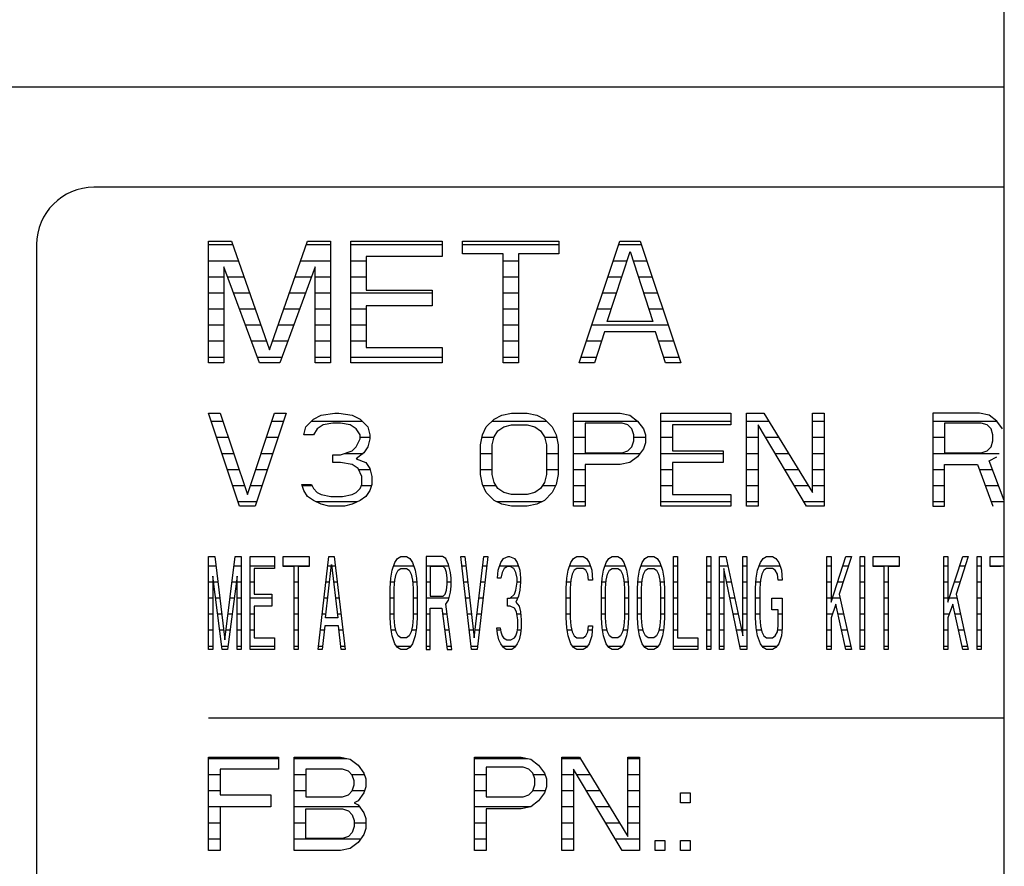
# Model space of a CAD drawing. Header units: millimetres. Extents: x 0 to 5600, y -1552 to 3960.
# Tile 34 of 199: x 2428 to 2463, y 1048 to 1077. Entities that reach past the tile are written whole.
import ezdxf

# ---------------------------------------------------------------- set-up
doc = ezdxf.new("R2010")
doc.units = ezdxf.units.MM
doc.header["$LTSCALE"] = 308
doc.layers.get('0').update_dxf_attribs({"linetype": 'CONTINUOUS'})
doc.layers.add('06___PRT_ALL_SURFS', color=7, linetype='CONTINUOUS')

msp = doc.modelspace()

# ---------------------------------------------------------------- linework, layer by layer
at = {"color": 7, "linetype": 'Continuous'}
for p, q in [((2323.832, 1074.873), (2462.582, 1074.873)), ((2462.582, 1071.373), (2430.832, 1071.373)), ((2428.832, 1069.373), (2428.832, 1025.373)), ((2434.832, 1065.248), (2434.832, 1069.498)), ((2434.832, 1069.498), (2435.628, 1069.498)), ((2435.628, 1069.498), (2436.957, 1065.7)), ((2436.957, 1065.7), (2438.285, 1069.498)), ((2438.285, 1069.498), (2439.082, 1069.498)), ((2439.082, 1069.498), (2439.082, 1065.248)), ((2439.79, 1065.248), (2439.79, 1069.498)), ((2439.79, 1069.498), (2442.977, 1069.498)), ((2442.977, 1069.498), (2442.977, 1068.955)), ((2443.686, 1069.046), (2443.686, 1069.498)), ((2443.686, 1069.498), (2447.05, 1069.498)), ((2447.05, 1069.498), (2447.05, 1069.046)), ((2447.759, 1065.248), (2449.175, 1069.498)), ((2449.175, 1069.498), (2449.884, 1069.498)), ((2449.884, 1069.498), (2451.3, 1065.248)), ((2440.321, 1068.955), (2440.321, 1067.78)), ((2442.977, 1068.955), (2440.321, 1068.955)), ((2445.102, 1069.046), (2443.686, 1069.046)), ((2445.102, 1065.248), (2445.102, 1069.046)), ((2445.634, 1069.046), (2445.634, 1065.248)), ((2447.05, 1069.046), (2445.634, 1069.046)), ((2448.733, 1066.694), (2449.529, 1069.136)), ((2449.529, 1069.136), (2450.326, 1066.694)), ((2435.363, 1068.593), (2435.363, 1065.248)), ((2436.602, 1065.248), (2435.363, 1068.593)), ((2438.55, 1068.593), (2437.311, 1065.248)), ((2438.55, 1065.248), (2438.55, 1068.593)), ((2440.321, 1067.78), (2442.623, 1067.78)), ((2442.623, 1067.78), (2442.623, 1067.237)), ((2440.321, 1067.237), (2440.321, 1065.79)), ((2442.623, 1067.237), (2440.321, 1067.237)), ((2450.326, 1066.694), (2448.733, 1066.694)), ((2448.644, 1066.333), (2448.29, 1065.248)), ((2450.415, 1066.333), (2448.644, 1066.333)), ((2450.769, 1065.248), (2450.415, 1066.333)), ((2440.321, 1065.79), (2442.977, 1065.79)), ((2442.977, 1065.79), (2442.977, 1065.248)), ((2435.363, 1065.248), (2434.832, 1065.248)), ((2437.311, 1065.248), (2436.602, 1065.248)), ((2439.082, 1065.248), (2438.55, 1065.248)), ((2442.977, 1065.248), (2439.79, 1065.248)), ((2445.634, 1065.248), (2445.102, 1065.248)), ((2448.29, 1065.248), (2447.759, 1065.248)), ((2451.3, 1065.248), (2450.769, 1065.248)), ((2435.915, 1060.248), (2434.832, 1063.498)), ((2434.832, 1063.498), (2435.238, 1063.498)), ((2435.238, 1063.498), (2436.186, 1060.663)), ((2436.186, 1060.663), (2437.134, 1063.498)), ((2437.54, 1063.498), (2436.457, 1060.248)), ((2437.134, 1063.498), (2437.54, 1063.498)), ((2438.759, 1063.429), (2439.233, 1063.498)), ((2439.233, 1063.498), (2439.368, 1063.498)), ((2439.368, 1063.498), (2439.842, 1063.429)), ((2445.055, 1063.429), (2445.394, 1063.498)), ((2445.394, 1063.498), (2445.936, 1063.498)), ((2445.936, 1063.498), (2446.274, 1063.429)), ((2447.561, 1060.248), (2447.561, 1063.498)), ((2447.561, 1063.498), (2449.186, 1063.498)), ((2449.186, 1063.498), (2449.524, 1063.429)), ((2450.608, 1060.248), (2450.608, 1063.498)), ((2450.608, 1063.498), (2453.045, 1063.498)), ((2453.045, 1063.498), (2453.045, 1063.083)), ((2453.587, 1060.248), (2453.587, 1063.498)), ((2453.587, 1063.498), (2454.196, 1063.498)), ((2454.196, 1063.498), (2455.889, 1060.732)), ((2455.889, 1060.732), (2455.889, 1063.498)), ((2455.889, 1063.498), (2456.295, 1063.498)), ((2456.295, 1063.498), (2456.295, 1060.248)), ((2460.087, 1063.498), (2460.087, 1060.248)), ((2461.712, 1063.498), (2460.087, 1063.498)), ((2462.05, 1063.429), (2461.712, 1063.498)), ((2438.217, 1063.014), (2438.488, 1063.29)), ((2438.488, 1063.29), (2438.759, 1063.429)), ((2439.165, 1063.152), (2438.826, 1063.083)), ((2439.436, 1063.152), (2439.165, 1063.152)), ((2439.774, 1063.083), (2439.436, 1063.152)), ((2439.842, 1063.429), (2440.113, 1063.29)), ((2440.113, 1063.29), (2440.384, 1063.014)), ((2444.514, 1063.014), (2444.785, 1063.29)), ((2444.785, 1063.29), (2445.055, 1063.429)), ((2446.274, 1063.429), (2446.545, 1063.29)), ((2446.545, 1063.29), (2446.816, 1063.014)), ((2447.967, 1063.152), (2447.967, 1062.115)), ((2449.253, 1063.152), (2447.967, 1063.152)), ((2449.457, 1063.083), (2449.253, 1063.152)), ((2449.524, 1063.429), (2449.795, 1063.221)), ((2449.795, 1063.221), (2449.998, 1062.944)), ((2460.493, 1063.152), (2460.493, 1062.115)), ((2461.779, 1063.152), (2460.493, 1063.152)), ((2461.983, 1063.083), (2461.779, 1063.152)), ((2462.321, 1063.221), (2462.05, 1063.429)), ((2462.524, 1062.944), (2462.321, 1063.221)), ((2438.149, 1062.737), (2438.217, 1063.014)), ((2438.623, 1062.944), (2438.488, 1062.737)), ((2438.826, 1063.083), (2438.623, 1062.944)), ((2439.977, 1062.944), (2439.774, 1063.083)), ((2440.113, 1062.737), (2439.977, 1062.944)), ((2440.384, 1063.014), (2440.451, 1062.737)), ((2444.378, 1062.737), (2444.514, 1063.014)), ((2444.785, 1062.668), (2444.92, 1062.875)), ((2444.92, 1062.875), (2445.123, 1063.014)), ((2445.123, 1063.014), (2445.394, 1063.083)), ((2445.394, 1063.083), (2445.936, 1063.083)), ((2445.936, 1063.083), (2446.207, 1063.014)), ((2446.207, 1063.014), (2446.41, 1062.875)), ((2446.41, 1062.875), (2446.545, 1062.668)), ((2446.816, 1063.014), (2446.951, 1062.737)), ((2449.592, 1062.944), (2449.457, 1063.083)), ((2449.66, 1062.737), (2449.592, 1062.944)), ((2449.998, 1062.944), (2450.066, 1062.737)), ((2451.014, 1063.083), (2451.014, 1062.184)), ((2453.045, 1063.083), (2451.014, 1063.083)), ((2453.993, 1063.083), (2453.993, 1060.248)), ((2455.686, 1060.248), (2453.993, 1063.083)), ((2462.118, 1062.944), (2461.983, 1063.083)), ((2462.186, 1062.737), (2462.118, 1062.944)), ((2438.488, 1062.737), (2438.149, 1062.737)), ((2439.977, 1062.322), (2440.113, 1062.599)), ((2440.113, 1062.599), (2440.113, 1062.737)), ((2440.451, 1062.599), (2440.384, 1062.322)), ((2440.451, 1062.737), (2440.451, 1062.599)), ((2444.311, 1062.391), (2444.378, 1062.737)), ((2444.717, 1062.391), (2444.785, 1062.668)), ((2446.545, 1062.668), (2446.613, 1062.391)), ((2446.951, 1062.737), (2447.019, 1062.391)), ((2449.592, 1062.322), (2449.66, 1062.53)), ((2449.66, 1062.53), (2449.66, 1062.737)), ((2450.066, 1062.46), (2449.998, 1062.253)), ((2450.066, 1062.737), (2450.066, 1062.46)), ((2462.118, 1062.322), (2462.186, 1062.53)), ((2462.186, 1062.53), (2462.186, 1062.737)), ((2439.436, 1062.046), (2439.842, 1062.184)), ((2439.842, 1062.184), (2439.977, 1062.322)), ((2440.248, 1062.115), (2439.977, 1061.907)), ((2440.384, 1062.322), (2440.248, 1062.115)), ((2444.311, 1061.354), (2444.311, 1062.391)), ((2444.717, 1061.354), (2444.717, 1062.391)), ((2446.613, 1062.391), (2446.613, 1061.354)), ((2447.019, 1062.391), (2447.019, 1061.354)), ((2447.967, 1062.115), (2449.253, 1062.115)), ((2449.253, 1062.115), (2449.457, 1062.184)), ((2449.457, 1062.184), (2449.592, 1062.322)), ((2449.998, 1062.253), (2449.795, 1061.976)), ((2451.014, 1062.184), (2452.774, 1062.184)), ((2452.774, 1062.184), (2452.774, 1061.769)), ((2460.493, 1062.115), (2461.779, 1062.115)), ((2461.779, 1062.115), (2461.983, 1062.184)), ((2461.983, 1062.184), (2462.118, 1062.322)), ((2439.165, 1061.769), (2439.165, 1062.046)), ((2439.165, 1062.046), (2439.436, 1062.046)), ((2439.436, 1061.769), (2439.165, 1061.769)), ((2439.842, 1061.7), (2439.436, 1061.769)), ((2439.977, 1061.907), (2440.316, 1061.769)), ((2440.316, 1061.769), (2440.451, 1061.561)), ((2449.524, 1061.769), (2449.186, 1061.7)), ((2449.795, 1061.976), (2449.524, 1061.769)), ((2451.014, 1061.769), (2451.014, 1060.663)), ((2452.774, 1061.769), (2451.014, 1061.769)), ((2462.05, 1061.838), (2462.321, 1061.976)), ((2462.582, 1060.452), (2462.05, 1061.838)), ((2440.045, 1061.561), (2439.842, 1061.7)), ((2440.18, 1061.285), (2440.045, 1061.561)), ((2440.451, 1061.561), (2440.519, 1061.285)), ((2447.967, 1061.7), (2447.967, 1060.248)), ((2449.186, 1061.7), (2447.967, 1061.7)), ((2460.493, 1060.248), (2460.493, 1061.7)), ((2460.493, 1061.7), (2461.644, 1061.7)), ((2461.644, 1061.7), (2462.186, 1060.248)), ((2440.18, 1061.008), (2440.18, 1061.285)), ((2440.519, 1061.285), (2440.519, 1061.008)), ((2444.378, 1061.008), (2444.311, 1061.354)), ((2444.785, 1061.077), (2444.717, 1061.354)), ((2444.92, 1060.87), (2444.785, 1061.077)), ((2446.545, 1061.077), (2446.41, 1060.87)), ((2446.613, 1061.354), (2446.545, 1061.077)), ((2447.019, 1061.354), (2446.951, 1061.008)), ((2438.149, 1060.801), (2438.082, 1061.008)), ((2438.082, 1061.008), (2438.42, 1061.008)), ((2438.285, 1060.593), (2438.149, 1060.801)), ((2438.42, 1061.008), (2438.488, 1060.87)), ((2438.488, 1060.87), (2438.623, 1060.732)), ((2438.623, 1060.732), (2438.759, 1060.663)), ((2439.842, 1060.663), (2439.977, 1060.732)), ((2439.977, 1060.732), (2440.113, 1060.87)), ((2440.113, 1060.87), (2440.18, 1061.008)), ((2440.451, 1060.801), (2440.316, 1060.593)), ((2440.519, 1061.008), (2440.451, 1060.801)), ((2444.514, 1060.732), (2444.378, 1061.008)), ((2444.785, 1060.455), (2444.514, 1060.732)), ((2445.123, 1060.732), (2444.92, 1060.87)), ((2445.394, 1060.663), (2445.123, 1060.732)), ((2446.207, 1060.732), (2445.936, 1060.663)), ((2446.41, 1060.87), (2446.207, 1060.732)), ((2446.816, 1060.732), (2446.545, 1060.455)), ((2446.951, 1061.008), (2446.816, 1060.732)), ((2438.488, 1060.455), (2438.285, 1060.593)), ((2438.759, 1060.317), (2438.488, 1060.455)), ((2438.759, 1060.663), (2439.097, 1060.593)), ((2439.097, 1060.593), (2439.503, 1060.593)), ((2439.503, 1060.593), (2439.842, 1060.663)), ((2440.113, 1060.455), (2439.842, 1060.317)), ((2440.316, 1060.593), (2440.113, 1060.455)), ((2445.055, 1060.317), (2444.785, 1060.455)), ((2445.936, 1060.663), (2445.394, 1060.663)), ((2446.545, 1060.455), (2446.274, 1060.317)), ((2451.014, 1060.663), (2453.045, 1060.663)), ((2453.045, 1060.663), (2453.045, 1060.248)), ((2436.457, 1060.248), (2435.915, 1060.248)), ((2439.029, 1060.248), (2438.759, 1060.317)), ((2439.571, 1060.248), (2439.029, 1060.248)), ((2439.842, 1060.317), (2439.571, 1060.248)), ((2445.394, 1060.248), (2445.055, 1060.317)), ((2445.936, 1060.248), (2445.394, 1060.248)), ((2446.274, 1060.317), (2445.936, 1060.248)), ((2447.967, 1060.248), (2447.561, 1060.248)), ((2453.045, 1060.248), (2450.608, 1060.248)), ((2453.993, 1060.248), (2453.587, 1060.248)), ((2456.295, 1060.248), (2455.686, 1060.248)), ((2460.087, 1060.248), (2460.493, 1060.248)), ((2434.832, 1055.248), (2434.832, 1058.498)), ((2434.832, 1058.498), (2435.045, 1058.498)), ((2435.045, 1058.498), (2435.4, 1055.593)), ((2435.4, 1055.593), (2435.756, 1058.498)), ((2435.756, 1058.498), (2435.969, 1058.498)), ((2435.969, 1058.498), (2435.969, 1055.248)), ((2436.277, 1055.248), (2436.277, 1058.498)), ((2436.277, 1058.498), (2437.13, 1058.498)), ((2437.13, 1058.498), (2437.13, 1058.083)), ((2437.438, 1058.152), (2437.438, 1058.498)), ((2437.438, 1058.498), (2438.339, 1058.498)), ((2438.339, 1058.498), (2438.339, 1058.152)), ((2438.647, 1055.248), (2439.026, 1058.498)), ((2439.026, 1058.498), (2439.216, 1058.498)), ((2439.216, 1058.498), (2439.595, 1055.248)), ((2441.325, 1058.29), (2441.42, 1058.429)), ((2441.42, 1058.429), (2441.538, 1058.498)), ((2441.538, 1058.498), (2441.728, 1058.498)), ((2441.728, 1058.498), (2441.846, 1058.429)), ((2441.846, 1058.429), (2441.941, 1058.29)), ((2442.415, 1058.498), (2442.415, 1055.248)), ((2442.984, 1058.498), (2442.415, 1058.498)), ((2443.102, 1058.429), (2442.984, 1058.498)), ((2443.197, 1058.221), (2443.102, 1058.429)), ((2444.003, 1055.248), (2443.623, 1058.498)), ((2443.623, 1058.498), (2443.766, 1058.498)), ((2443.766, 1058.498), (2444.097, 1055.663)), ((2444.097, 1055.663), (2444.429, 1058.498)), ((2444.571, 1058.498), (2444.192, 1055.248)), ((2444.429, 1058.498), (2444.571, 1058.498)), ((2445.022, 1058.29), (2445.116, 1058.429)), ((2445.116, 1058.429), (2445.282, 1058.498)), ((2445.282, 1058.498), (2445.33, 1058.498)), ((2445.33, 1058.498), (2445.496, 1058.429)), ((2445.496, 1058.429), (2445.59, 1058.29)), ((2447.462, 1058.29), (2447.557, 1058.429)), ((2447.557, 1058.429), (2447.676, 1058.498)), ((2447.676, 1058.498), (2447.889, 1058.498)), ((2447.889, 1058.498), (2448.008, 1058.429)), ((2448.008, 1058.429), (2448.102, 1058.29)), ((2448.695, 1058.29), (2448.79, 1058.429)), ((2448.79, 1058.429), (2448.908, 1058.498)), ((2448.908, 1058.498), (2449.098, 1058.498)), ((2449.098, 1058.498), (2449.216, 1058.429)), ((2449.216, 1058.429), (2449.311, 1058.29)), ((2449.951, 1058.29), (2450.046, 1058.429)), ((2450.046, 1058.429), (2450.164, 1058.498)), ((2450.164, 1058.498), (2450.354, 1058.498)), ((2450.354, 1058.498), (2450.472, 1058.429)), ((2450.472, 1058.429), (2450.567, 1058.29)), ((2451.041, 1055.248), (2451.041, 1058.498)), ((2451.041, 1058.498), (2451.183, 1058.498)), ((2451.183, 1058.498), (2451.183, 1055.663)), ((2452.202, 1055.248), (2452.202, 1058.498)), ((2452.202, 1058.498), (2452.344, 1058.498)), ((2452.344, 1058.498), (2452.344, 1055.248)), ((2452.652, 1055.248), (2452.652, 1058.498)), ((2452.652, 1058.498), (2452.866, 1058.498)), ((2452.866, 1058.498), (2453.458, 1055.732)), ((2453.458, 1055.732), (2453.458, 1058.498)), ((2453.458, 1058.498), (2453.6, 1058.498)), ((2453.6, 1058.498), (2453.6, 1055.248)), ((2454.074, 1058.29), (2454.169, 1058.429)), ((2454.169, 1058.429), (2454.287, 1058.498)), ((2454.287, 1058.498), (2454.501, 1058.498)), ((2454.501, 1058.498), (2454.619, 1058.429)), ((2454.619, 1058.429), (2454.714, 1058.29)), ((2456.397, 1055.248), (2456.397, 1058.498)), ((2456.397, 1058.498), (2456.539, 1058.498)), ((2456.539, 1056.907), (2457.06, 1058.498)), ((2456.539, 1058.498), (2456.539, 1056.907)), ((2457.25, 1058.498), (2456.823, 1057.184)), ((2457.06, 1058.498), (2457.25, 1058.498)), ((2457.558, 1055.248), (2457.558, 1058.498)), ((2457.558, 1058.498), (2457.7, 1058.498)), ((2457.7, 1058.498), (2457.7, 1055.248)), ((2458.008, 1058.152), (2458.008, 1058.498)), ((2458.008, 1058.498), (2458.909, 1058.498)), ((2458.909, 1058.498), (2458.909, 1058.152)), ((2460.473, 1055.248), (2460.473, 1058.498)), ((2460.473, 1058.498), (2460.615, 1058.498)), ((2460.615, 1056.907), (2461.136, 1058.498)), ((2460.615, 1058.498), (2460.615, 1056.907)), ((2461.326, 1058.498), (2460.899, 1057.184)), ((2461.136, 1058.498), (2461.326, 1058.498)), ((2461.634, 1055.248), (2461.634, 1058.498)), ((2461.634, 1058.498), (2461.776, 1058.498)), ((2461.776, 1058.498), (2461.776, 1055.248)), ((2462.084, 1058.152), (2462.084, 1058.498)), ((2462.084, 1058.498), (2462.582, 1058.498)), ((2436.419, 1058.083), (2436.419, 1057.184)), ((2437.13, 1058.083), (2436.419, 1058.083)), ((2437.817, 1058.152), (2437.438, 1058.152)), ((2437.817, 1055.248), (2437.817, 1058.152)), ((2437.96, 1058.152), (2437.96, 1055.248)), ((2438.339, 1058.152), (2437.96, 1058.152)), ((2438.908, 1056.354), (2439.121, 1058.221)), ((2439.121, 1058.221), (2439.334, 1056.354)), ((2441.183, 1057.737), (2441.23, 1058.014)), ((2441.23, 1058.014), (2441.325, 1058.29)), ((2441.372, 1057.875), (2441.443, 1058.014)), ((2441.443, 1058.014), (2441.538, 1058.083)), ((2441.538, 1058.083), (2441.728, 1058.083)), ((2441.728, 1058.083), (2441.822, 1058.014)), ((2441.822, 1058.014), (2441.893, 1057.875)), ((2441.941, 1058.29), (2442.036, 1058.014)), ((2442.036, 1058.014), (2442.083, 1057.737)), ((2442.557, 1058.152), (2442.557, 1057.115)), ((2443.007, 1058.152), (2442.557, 1058.152)), ((2443.078, 1058.083), (2443.007, 1058.152)), ((2443.126, 1057.944), (2443.078, 1058.083)), ((2443.268, 1057.944), (2443.197, 1058.221)), ((2444.903, 1057.737), (2444.927, 1058.014)), ((2444.927, 1058.014), (2445.022, 1058.29)), ((2445.14, 1058.083), (2445.069, 1057.944)), ((2445.259, 1058.152), (2445.14, 1058.083)), ((2445.353, 1058.152), (2445.259, 1058.152)), ((2445.472, 1058.083), (2445.353, 1058.152)), ((2445.543, 1057.944), (2445.472, 1058.083)), ((2445.59, 1058.29), (2445.685, 1058.014)), ((2445.685, 1058.014), (2445.709, 1057.737)), ((2447.32, 1057.737), (2447.368, 1058.014)), ((2447.368, 1058.014), (2447.462, 1058.29)), ((2447.581, 1058.014), (2447.51, 1057.875)), ((2447.676, 1058.083), (2447.581, 1058.014)), ((2447.889, 1058.083), (2447.676, 1058.083)), ((2447.984, 1058.014), (2447.889, 1058.083)), ((2448.055, 1057.875), (2447.984, 1058.014)), ((2448.102, 1058.29), (2448.197, 1058.014)), ((2448.197, 1058.014), (2448.221, 1057.668)), ((2448.553, 1057.737), (2448.6, 1058.014)), ((2448.6, 1058.014), (2448.695, 1058.29)), ((2448.742, 1057.875), (2448.813, 1058.014)), ((2448.813, 1058.014), (2448.908, 1058.083)), ((2448.908, 1058.083), (2449.098, 1058.083)), ((2449.098, 1058.083), (2449.192, 1058.014)), ((2449.192, 1058.014), (2449.264, 1057.875)), ((2449.311, 1058.29), (2449.406, 1058.014)), ((2449.406, 1058.014), (2449.453, 1057.737)), ((2449.809, 1057.737), (2449.856, 1058.014)), ((2449.856, 1058.014), (2449.951, 1058.29)), ((2449.998, 1057.875), (2450.069, 1058.014)), ((2450.069, 1058.014), (2450.164, 1058.083)), ((2450.164, 1058.083), (2450.354, 1058.083)), ((2450.354, 1058.083), (2450.448, 1058.014)), ((2450.448, 1058.014), (2450.52, 1057.875)), ((2450.567, 1058.29), (2450.662, 1058.014)), ((2450.662, 1058.014), (2450.709, 1057.737)), ((2452.795, 1058.083), (2452.795, 1055.248)), ((2453.387, 1055.248), (2452.795, 1058.083)), ((2453.932, 1057.737), (2453.979, 1058.014)), ((2453.979, 1058.014), (2454.074, 1058.29)), ((2454.193, 1058.014), (2454.122, 1057.875)), ((2454.287, 1058.083), (2454.193, 1058.014)), ((2454.501, 1058.083), (2454.287, 1058.083)), ((2454.596, 1058.014), (2454.501, 1058.083)), ((2454.667, 1057.875), (2454.596, 1058.014)), ((2454.714, 1058.29), (2454.809, 1058.014)), ((2454.809, 1058.014), (2454.833, 1057.668)), ((2458.387, 1058.152), (2458.008, 1058.152)), ((2458.387, 1055.248), (2458.387, 1058.152)), ((2458.529, 1058.152), (2458.529, 1055.248)), ((2458.909, 1058.152), (2458.529, 1058.152)), ((2462.463, 1058.152), (2462.084, 1058.152)), ((2434.974, 1057.806), (2434.974, 1055.248)), ((2435.305, 1055.248), (2434.974, 1057.806)), ((2435.827, 1057.806), (2435.495, 1055.248)), ((2435.827, 1055.248), (2435.827, 1057.806)), ((2441.159, 1057.391), (2441.183, 1057.737)), ((2441.301, 1057.391), (2441.325, 1057.668)), ((2441.325, 1057.668), (2441.372, 1057.875)), ((2441.893, 1057.875), (2441.941, 1057.668)), ((2441.941, 1057.668), (2441.965, 1057.391)), ((2442.083, 1057.737), (2442.107, 1057.391)), ((2443.149, 1057.737), (2443.126, 1057.944)), ((2443.149, 1057.53), (2443.149, 1057.737)), ((2443.292, 1057.737), (2443.268, 1057.944)), ((2443.292, 1057.46), (2443.292, 1057.737)), ((2445.022, 1057.737), (2444.903, 1057.737)), ((2445.069, 1057.944), (2445.022, 1057.737)), ((2445.59, 1057.737), (2445.543, 1057.944)), ((2445.59, 1057.599), (2445.59, 1057.737)), ((2445.709, 1057.737), (2445.709, 1057.599)), ((2447.297, 1057.391), (2447.32, 1057.737)), ((2447.462, 1057.668), (2447.439, 1057.391)), ((2447.51, 1057.875), (2447.462, 1057.668)), ((2448.079, 1057.668), (2448.055, 1057.875)), ((2448.221, 1057.668), (2448.079, 1057.668)), ((2448.529, 1057.391), (2448.553, 1057.737)), ((2448.671, 1057.391), (2448.695, 1057.668)), ((2448.695, 1057.668), (2448.742, 1057.875)), ((2449.264, 1057.875), (2449.311, 1057.668)), ((2449.311, 1057.668), (2449.335, 1057.391)), ((2449.453, 1057.737), (2449.477, 1057.391)), ((2449.785, 1057.391), (2449.809, 1057.737)), ((2449.927, 1057.391), (2449.951, 1057.668)), ((2449.951, 1057.668), (2449.998, 1057.875)), ((2450.52, 1057.875), (2450.567, 1057.668)), ((2450.567, 1057.668), (2450.591, 1057.391)), ((2450.709, 1057.737), (2450.733, 1057.391)), ((2453.908, 1057.391), (2453.932, 1057.737)), ((2454.074, 1057.668), (2454.051, 1057.391)), ((2454.122, 1057.875), (2454.074, 1057.668)), ((2454.69, 1057.668), (2454.667, 1057.875)), ((2454.833, 1057.668), (2454.69, 1057.668)), ((2441.159, 1056.354), (2441.159, 1057.391)), ((2441.301, 1056.354), (2441.301, 1057.391)), ((2441.965, 1057.391), (2441.965, 1056.354)), ((2442.107, 1057.391), (2442.107, 1056.354)), ((2443.078, 1057.184), (2443.126, 1057.322)), ((2443.126, 1057.322), (2443.149, 1057.53)), ((2443.268, 1057.253), (2443.292, 1057.46)), ((2445.496, 1057.184), (2445.543, 1057.322)), ((2445.543, 1057.322), (2445.59, 1057.599)), ((2445.685, 1057.322), (2445.638, 1057.115)), ((2445.709, 1057.599), (2445.685, 1057.322)), ((2447.297, 1056.354), (2447.297, 1057.391)), ((2447.439, 1057.391), (2447.439, 1056.354)), ((2448.529, 1056.354), (2448.529, 1057.391)), ((2448.671, 1056.354), (2448.671, 1057.391)), ((2449.335, 1057.391), (2449.335, 1056.354)), ((2449.477, 1057.391), (2449.477, 1056.354)), ((2449.785, 1056.354), (2449.785, 1057.391)), ((2449.927, 1056.354), (2449.927, 1057.391)), ((2450.591, 1057.391), (2450.591, 1056.354)), ((2450.733, 1057.391), (2450.733, 1056.354)), ((2453.908, 1056.354), (2453.908, 1057.391)), ((2454.051, 1057.391), (2454.051, 1056.354)), ((2436.419, 1057.184), (2437.035, 1057.184)), ((2437.035, 1057.184), (2437.035, 1056.769)), ((2442.557, 1057.115), (2443.007, 1057.115)), ((2443.007, 1057.115), (2443.078, 1057.184)), ((2443.102, 1056.838), (2443.197, 1056.976)), ((2443.197, 1056.976), (2443.268, 1057.253)), ((2445.259, 1056.769), (2445.259, 1057.046)), ((2445.259, 1057.046), (2445.353, 1057.046)), ((2445.353, 1057.046), (2445.496, 1057.184)), ((2445.638, 1057.115), (2445.543, 1056.907)), ((2454.477, 1056.631), (2454.477, 1057.046)), ((2454.477, 1057.046), (2454.833, 1057.046)), ((2454.833, 1057.046), (2454.833, 1056.008)), ((2456.823, 1057.184), (2457.25, 1055.248)), ((2460.899, 1057.184), (2461.326, 1055.248)), ((2436.419, 1056.769), (2436.419, 1055.663)), ((2437.035, 1056.769), (2436.419, 1056.769)), ((2442.557, 1055.248), (2442.557, 1056.7)), ((2442.557, 1056.7), (2442.96, 1056.7)), ((2442.96, 1056.7), (2443.149, 1055.248)), ((2443.315, 1055.248), (2443.102, 1056.838)), ((2445.353, 1056.769), (2445.259, 1056.769)), ((2445.496, 1056.7), (2445.353, 1056.769)), ((2445.567, 1056.561), (2445.496, 1056.7)), ((2445.543, 1056.907), (2445.661, 1056.769)), ((2445.661, 1056.769), (2445.709, 1056.561)), ((2454.69, 1056.631), (2454.477, 1056.631)), ((2454.69, 1056.077), (2454.69, 1056.631)), ((2456.705, 1056.838), (2456.539, 1056.354)), ((2457.06, 1055.248), (2456.705, 1056.838)), ((2460.781, 1056.838), (2460.615, 1056.354)), ((2461.136, 1055.248), (2460.781, 1056.838)), ((2439.334, 1056.354), (2438.908, 1056.354)), ((2441.183, 1056.008), (2441.159, 1056.354)), ((2441.325, 1056.077), (2441.301, 1056.354)), ((2441.965, 1056.354), (2441.941, 1056.077)), ((2442.107, 1056.354), (2442.083, 1056.008)), ((2445.614, 1056.285), (2445.567, 1056.561)), ((2445.614, 1056.008), (2445.614, 1056.285)), ((2445.709, 1056.561), (2445.733, 1056.285)), ((2445.733, 1056.285), (2445.733, 1056.008)), ((2447.32, 1056.008), (2447.297, 1056.354)), ((2447.439, 1056.354), (2447.462, 1056.077)), ((2448.553, 1056.008), (2448.529, 1056.354)), ((2448.695, 1056.077), (2448.671, 1056.354)), ((2449.335, 1056.354), (2449.311, 1056.077)), ((2449.477, 1056.354), (2449.453, 1056.008)), ((2449.809, 1056.008), (2449.785, 1056.354)), ((2449.951, 1056.077), (2449.927, 1056.354)), ((2450.591, 1056.354), (2450.567, 1056.077)), ((2450.733, 1056.354), (2450.709, 1056.008)), ((2453.932, 1056.008), (2453.908, 1056.354)), ((2454.051, 1056.354), (2454.074, 1056.077)), ((2456.539, 1056.354), (2456.539, 1055.248)), ((2460.615, 1056.354), (2460.615, 1055.248)), ((2438.884, 1056.077), (2438.789, 1055.248)), ((2439.358, 1056.077), (2438.884, 1056.077)), ((2439.453, 1055.248), (2439.358, 1056.077)), ((2441.23, 1055.732), (2441.183, 1056.008)), ((2441.372, 1055.87), (2441.325, 1056.077)), ((2441.941, 1056.077), (2441.893, 1055.87)), ((2442.083, 1056.008), (2442.036, 1055.732)), ((2444.903, 1055.801), (2444.879, 1056.008)), ((2444.879, 1056.008), (2444.998, 1056.008)), ((2444.998, 1056.008), (2445.022, 1055.87)), ((2445.59, 1055.87), (2445.614, 1056.008)), ((2445.733, 1056.008), (2445.709, 1055.801)), ((2447.368, 1055.732), (2447.32, 1056.008)), ((2447.462, 1056.077), (2447.51, 1055.87)), ((2448.055, 1055.87), (2448.079, 1056.077)), ((2448.079, 1056.077), (2448.221, 1056.077)), ((2448.221, 1056.077), (2448.197, 1055.732)), ((2448.6, 1055.732), (2448.553, 1056.008)), ((2448.742, 1055.87), (2448.695, 1056.077)), ((2449.311, 1056.077), (2449.264, 1055.87)), ((2449.453, 1056.008), (2449.406, 1055.732)), ((2449.856, 1055.732), (2449.809, 1056.008)), ((2449.998, 1055.87), (2449.951, 1056.077)), ((2450.567, 1056.077), (2450.52, 1055.87)), ((2450.709, 1056.008), (2450.662, 1055.732)), ((2453.979, 1055.732), (2453.932, 1056.008)), ((2454.074, 1056.077), (2454.122, 1055.87)), ((2454.667, 1055.87), (2454.69, 1056.077)), ((2454.833, 1056.008), (2454.809, 1055.732)), ((2436.419, 1055.663), (2437.13, 1055.663)), ((2437.13, 1055.663), (2437.13, 1055.248)), ((2441.325, 1055.455), (2441.23, 1055.732)), ((2441.443, 1055.732), (2441.372, 1055.87)), ((2441.538, 1055.663), (2441.443, 1055.732)), ((2441.728, 1055.663), (2441.538, 1055.663)), ((2441.822, 1055.732), (2441.728, 1055.663)), ((2441.893, 1055.87), (2441.822, 1055.732)), ((2442.036, 1055.732), (2441.941, 1055.455)), ((2444.951, 1055.593), (2444.903, 1055.801)), ((2445.022, 1055.455), (2444.951, 1055.593)), ((2445.022, 1055.87), (2445.069, 1055.732)), ((2445.069, 1055.732), (2445.116, 1055.663)), ((2445.116, 1055.663), (2445.235, 1055.593)), ((2445.235, 1055.593), (2445.377, 1055.593)), ((2445.377, 1055.593), (2445.496, 1055.663)), ((2445.496, 1055.663), (2445.543, 1055.732)), ((2445.543, 1055.732), (2445.59, 1055.87)), ((2445.661, 1055.593), (2445.59, 1055.455)), ((2445.709, 1055.801), (2445.661, 1055.593)), ((2447.462, 1055.455), (2447.368, 1055.732)), ((2447.51, 1055.87), (2447.581, 1055.732)), ((2447.581, 1055.732), (2447.676, 1055.663)), ((2447.676, 1055.663), (2447.889, 1055.663)), ((2447.889, 1055.663), (2447.984, 1055.732)), ((2447.984, 1055.732), (2448.055, 1055.87)), ((2448.197, 1055.732), (2448.102, 1055.455)), ((2448.695, 1055.455), (2448.6, 1055.732)), ((2448.813, 1055.732), (2448.742, 1055.87)), ((2448.908, 1055.663), (2448.813, 1055.732)), ((2449.098, 1055.663), (2448.908, 1055.663)), ((2449.192, 1055.732), (2449.098, 1055.663)), ((2449.264, 1055.87), (2449.192, 1055.732)), ((2449.406, 1055.732), (2449.311, 1055.455)), ((2449.951, 1055.455), (2449.856, 1055.732)), ((2450.069, 1055.732), (2449.998, 1055.87)), ((2450.164, 1055.663), (2450.069, 1055.732)), ((2450.354, 1055.663), (2450.164, 1055.663)), ((2450.448, 1055.732), (2450.354, 1055.663)), ((2450.52, 1055.87), (2450.448, 1055.732)), ((2450.662, 1055.732), (2450.567, 1055.455)), ((2451.183, 1055.663), (2451.894, 1055.663)), ((2451.894, 1055.663), (2451.894, 1055.248)), ((2454.074, 1055.455), (2453.979, 1055.732)), ((2454.122, 1055.87), (2454.193, 1055.732)), ((2454.193, 1055.732), (2454.287, 1055.663)), ((2454.287, 1055.663), (2454.501, 1055.663)), ((2454.501, 1055.663), (2454.596, 1055.732)), ((2454.596, 1055.732), (2454.667, 1055.87)), ((2454.809, 1055.732), (2454.714, 1055.455)), ((2434.974, 1055.248), (2434.832, 1055.248)), ((2435.495, 1055.248), (2435.305, 1055.248)), ((2435.969, 1055.248), (2435.827, 1055.248)), ((2437.13, 1055.248), (2436.277, 1055.248)), ((2437.96, 1055.248), (2437.817, 1055.248)), ((2438.789, 1055.248), (2438.647, 1055.248)), ((2439.595, 1055.248), (2439.453, 1055.248)), ((2441.42, 1055.317), (2441.325, 1055.455)), ((2441.538, 1055.248), (2441.42, 1055.317)), ((2441.728, 1055.248), (2441.538, 1055.248)), ((2441.846, 1055.317), (2441.728, 1055.248)), ((2441.941, 1055.455), (2441.846, 1055.317)), ((2442.415, 1055.248), (2442.557, 1055.248)), ((2443.149, 1055.248), (2443.315, 1055.248)), ((2444.192, 1055.248), (2444.003, 1055.248)), ((2445.116, 1055.317), (2445.022, 1055.455)), ((2445.211, 1055.248), (2445.116, 1055.317)), ((2445.401, 1055.248), (2445.211, 1055.248)), ((2445.496, 1055.317), (2445.401, 1055.248)), ((2445.59, 1055.455), (2445.496, 1055.317)), ((2447.557, 1055.317), (2447.462, 1055.455)), ((2447.676, 1055.248), (2447.557, 1055.317)), ((2447.889, 1055.248), (2447.676, 1055.248)), ((2448.008, 1055.317), (2447.889, 1055.248)), ((2448.102, 1055.455), (2448.008, 1055.317)), ((2448.79, 1055.317), (2448.695, 1055.455)), ((2448.908, 1055.248), (2448.79, 1055.317)), ((2449.098, 1055.248), (2448.908, 1055.248)), ((2449.216, 1055.317), (2449.098, 1055.248)), ((2449.311, 1055.455), (2449.216, 1055.317)), ((2450.046, 1055.317), (2449.951, 1055.455)), ((2450.164, 1055.248), (2450.046, 1055.317)), ((2450.354, 1055.248), (2450.164, 1055.248)), ((2450.472, 1055.317), (2450.354, 1055.248)), ((2450.567, 1055.455), (2450.472, 1055.317)), ((2451.894, 1055.248), (2451.041, 1055.248)), ((2452.344, 1055.248), (2452.202, 1055.248)), ((2452.795, 1055.248), (2452.652, 1055.248)), ((2453.6, 1055.248), (2453.387, 1055.248)), ((2454.169, 1055.317), (2454.074, 1055.455)), ((2454.287, 1055.248), (2454.169, 1055.317)), ((2454.501, 1055.248), (2454.287, 1055.248)), ((2454.619, 1055.317), (2454.501, 1055.248)), ((2454.714, 1055.455), (2454.619, 1055.317)), ((2456.539, 1055.248), (2456.397, 1055.248)), ((2457.25, 1055.248), (2457.06, 1055.248)), ((2457.7, 1055.248), (2457.558, 1055.248)), ((2458.529, 1055.248), (2458.387, 1055.248)), ((2460.615, 1055.248), (2460.473, 1055.248)), ((2461.326, 1055.248), (2461.136, 1055.248)), ((2461.776, 1055.248), (2461.634, 1055.248)), ((2434.832, 1052.873), (2462.582, 1052.873)), ((2434.832, 1048.248), (2434.832, 1051.498)), ((2434.832, 1051.498), (2437.269, 1051.498)), ((2437.269, 1051.498), (2437.269, 1051.083)), ((2437.811, 1048.248), (2437.811, 1051.498)), ((2437.811, 1051.498), (2439.436, 1051.498)), ((2439.436, 1051.498), (2439.774, 1051.429)), ((2439.774, 1051.429), (2440.045, 1051.221)), ((2444.108, 1048.248), (2444.108, 1051.498)), ((2444.108, 1051.498), (2445.733, 1051.498)), ((2445.733, 1051.498), (2446.071, 1051.429)), ((2446.071, 1051.429), (2446.342, 1051.221)), ((2447.154, 1048.248), (2447.154, 1051.498)), ((2447.154, 1051.498), (2447.764, 1051.498)), ((2447.764, 1051.498), (2449.457, 1048.732)), ((2449.457, 1048.732), (2449.457, 1051.498)), ((2449.457, 1051.498), (2449.863, 1051.498)), ((2449.863, 1051.498), (2449.863, 1048.248)), ((2435.238, 1051.083), (2435.238, 1050.184)), ((2437.269, 1051.083), (2435.238, 1051.083)), ((2438.217, 1051.083), (2438.217, 1050.115)), ((2439.503, 1051.083), (2438.217, 1051.083)), ((2439.707, 1051.014), (2439.503, 1051.083)), ((2440.045, 1051.221), (2440.248, 1050.944)), ((2444.514, 1051.152), (2444.514, 1050.115)), ((2445.8, 1051.152), (2444.514, 1051.152)), ((2446.003, 1051.083), (2445.8, 1051.152)), ((2446.139, 1050.944), (2446.003, 1051.083)), ((2446.342, 1051.221), (2446.545, 1050.944)), ((2447.561, 1051.083), (2447.561, 1048.248)), ((2449.253, 1048.248), (2447.561, 1051.083)), ((2439.842, 1050.875), (2439.707, 1051.014)), ((2439.91, 1050.668), (2439.842, 1050.875)), ((2440.248, 1050.944), (2440.316, 1050.737)), ((2440.316, 1050.737), (2440.316, 1050.46)), ((2446.207, 1050.737), (2446.139, 1050.944)), ((2446.207, 1050.53), (2446.207, 1050.737)), ((2446.545, 1050.944), (2446.613, 1050.737)), ((2446.613, 1050.737), (2446.613, 1050.46)), ((2439.842, 1050.322), (2439.91, 1050.53)), ((2439.91, 1050.53), (2439.91, 1050.668)), ((2440.316, 1050.46), (2440.248, 1050.253)), ((2446.139, 1050.322), (2446.207, 1050.53)), ((2446.613, 1050.46), (2446.545, 1050.253)), ((2435.238, 1050.184), (2436.998, 1050.184)), ((2436.998, 1050.184), (2436.998, 1049.769)), ((2438.217, 1050.115), (2439.503, 1050.115)), ((2439.503, 1050.115), (2439.707, 1050.184)), ((2439.707, 1050.184), (2439.842, 1050.322)), ((2440.248, 1050.253), (2440.045, 1049.976)), ((2444.514, 1050.115), (2445.8, 1050.115)), ((2445.8, 1050.115), (2446.003, 1050.184)), ((2446.003, 1050.184), (2446.139, 1050.322)), ((2446.545, 1050.253), (2446.342, 1049.976)), ((2451.285, 1049.907), (2451.285, 1050.253)), ((2451.285, 1050.253), (2451.623, 1050.253)), ((2451.623, 1050.253), (2451.623, 1049.907)), ((2435.238, 1049.769), (2435.238, 1048.248)), ((2436.998, 1049.769), (2435.238, 1049.769)), ((2440.045, 1049.976), (2439.91, 1049.907)), ((2439.91, 1049.907), (2440.045, 1049.838)), ((2440.045, 1049.838), (2440.248, 1049.561)), ((2446.071, 1049.769), (2445.733, 1049.7)), ((2446.342, 1049.976), (2446.071, 1049.769)), ((2451.623, 1049.907), (2451.285, 1049.907)), ((2438.217, 1048.663), (2438.217, 1049.7)), ((2438.217, 1049.7), (2439.503, 1049.7)), ((2439.503, 1049.7), (2439.707, 1049.631)), ((2439.707, 1049.631), (2439.842, 1049.492)), ((2439.842, 1049.492), (2439.91, 1049.285)), ((2440.248, 1049.561), (2440.316, 1049.354)), ((2444.514, 1049.7), (2444.514, 1048.248)), ((2445.733, 1049.7), (2444.514, 1049.7)), ((2439.91, 1049.077), (2439.842, 1048.87)), ((2439.91, 1049.285), (2439.91, 1049.077)), ((2440.316, 1049.354), (2440.316, 1049.008)), ((2439.707, 1048.732), (2439.503, 1048.663)), ((2439.842, 1048.87), (2439.707, 1048.732)), ((2440.248, 1048.801), (2440.045, 1048.524)), ((2440.316, 1049.008), (2440.248, 1048.801)), ((2439.503, 1048.663), (2438.217, 1048.663)), ((2440.045, 1048.524), (2439.774, 1048.317)), ((2450.404, 1048.248), (2450.404, 1048.593)), ((2450.404, 1048.593), (2450.743, 1048.593)), ((2450.743, 1048.593), (2450.743, 1048.248)), ((2451.285, 1048.248), (2451.285, 1048.593)), ((2451.285, 1048.593), (2451.623, 1048.593)), ((2451.623, 1048.593), (2451.623, 1048.248)), ((2435.238, 1048.248), (2434.832, 1048.248)), ((2439.436, 1048.248), (2437.811, 1048.248)), ((2439.774, 1048.317), (2439.436, 1048.248)), ((2444.514, 1048.248), (2444.108, 1048.248)), ((2447.561, 1048.248), (2447.154, 1048.248)), ((2449.863, 1048.248), (2449.253, 1048.248)), ((2450.743, 1048.248), (2450.404, 1048.248)), ((2451.623, 1048.248), (2451.285, 1048.248))]:
    msp.add_line(p, q, dxfattribs=at)
at = {"color": 2, "linetype": 'Continuous'}
for p, q in [((2434.832, 1069.373), (2435.672, 1069.373)), ((2438.241, 1069.373), (2439.082, 1069.373)), ((2439.79, 1069.373), (2442.977, 1069.373)), ((2443.686, 1069.373), (2447.05, 1069.373)), ((2449.134, 1069.373), (2449.925, 1069.373)), ((2434.832, 1068.813), (2435.868, 1068.813)), ((2438.045, 1068.813), (2439.082, 1068.813)), ((2439.79, 1068.813), (2440.321, 1068.813)), ((2445.102, 1068.813), (2445.634, 1068.813)), ((2448.947, 1068.813), (2449.424, 1068.813)), ((2449.635, 1068.813), (2450.112, 1068.813)), ((2434.832, 1068.253), (2435.363, 1068.253)), ((2435.489, 1068.253), (2436.064, 1068.253)), ((2437.849, 1068.253), (2438.424, 1068.253)), ((2438.55, 1068.253), (2439.082, 1068.253)), ((2439.79, 1068.253), (2440.321, 1068.253)), ((2445.102, 1068.253), (2445.634, 1068.253)), ((2448.76, 1068.253), (2449.241, 1068.253)), ((2449.818, 1068.253), (2450.299, 1068.253)), ((2434.832, 1067.693), (2435.363, 1067.693)), ((2435.696, 1067.693), (2436.26, 1067.693)), ((2437.653, 1067.693), (2438.217, 1067.693)), ((2438.55, 1067.693), (2439.082, 1067.693)), ((2439.79, 1067.693), (2442.623, 1067.693)), ((2445.102, 1067.693), (2445.634, 1067.693)), ((2448.574, 1067.693), (2449.058, 1067.693)), ((2450, 1067.693), (2450.485, 1067.693)), ((2434.832, 1067.133), (2435.363, 1067.133)), ((2435.904, 1067.133), (2436.455, 1067.133)), ((2437.458, 1067.133), (2438.009, 1067.133)), ((2438.55, 1067.133), (2439.082, 1067.133)), ((2439.79, 1067.133), (2440.321, 1067.133)), ((2445.102, 1067.133), (2445.634, 1067.133)), ((2448.387, 1067.133), (2448.876, 1067.133)), ((2450.183, 1067.133), (2450.672, 1067.133)), ((2434.832, 1066.573), (2435.363, 1066.573)), ((2436.111, 1066.573), (2436.651, 1066.573)), ((2437.262, 1066.573), (2437.802, 1066.573)), ((2438.55, 1066.573), (2439.082, 1066.573)), ((2439.79, 1066.573), (2440.321, 1066.573)), ((2445.102, 1066.573), (2445.634, 1066.573)), ((2448.2, 1066.573), (2450.859, 1066.573)), ((2434.832, 1066.013), (2435.363, 1066.013)), ((2436.319, 1066.013), (2436.847, 1066.013)), ((2437.066, 1066.013), (2437.594, 1066.013)), ((2438.55, 1066.013), (2439.082, 1066.013)), ((2439.79, 1066.013), (2440.321, 1066.013)), ((2445.102, 1066.013), (2445.634, 1066.013)), ((2448.014, 1066.013), (2448.54, 1066.013)), ((2450.519, 1066.013), (2451.045, 1066.013)), ((2434.832, 1065.453), (2435.363, 1065.453)), ((2436.526, 1065.453), (2437.387, 1065.453)), ((2438.55, 1065.453), (2439.082, 1065.453)), ((2439.79, 1065.453), (2442.977, 1065.453)), ((2445.102, 1065.453), (2445.634, 1065.453)), ((2447.827, 1065.453), (2448.357, 1065.453)), ((2450.702, 1065.453), (2451.232, 1065.453)), ((2434.927, 1063.213), (2435.333, 1063.213)), ((2437.038, 1063.213), (2437.445, 1063.213)), ((2438.412, 1063.213), (2440.189, 1063.213)), ((2444.709, 1063.213), (2446.621, 1063.213)), ((2447.561, 1063.213), (2449.801, 1063.213)), ((2450.608, 1063.213), (2453.045, 1063.213)), ((2453.587, 1063.213), (2454.37, 1063.213)), ((2455.889, 1063.213), (2456.295, 1063.213)), ((2460.087, 1063.213), (2462.327, 1063.213)), ((2435.113, 1062.653), (2435.52, 1062.653)), ((2436.851, 1062.653), (2437.258, 1062.653)), ((2440.113, 1062.653), (2440.451, 1062.653)), ((2444.362, 1062.653), (2444.781, 1062.653)), ((2446.549, 1062.653), (2446.968, 1062.653)), ((2447.561, 1062.653), (2447.967, 1062.653)), ((2449.66, 1062.653), (2450.066, 1062.653)), ((2450.608, 1062.653), (2451.014, 1062.653)), ((2453.587, 1062.653), (2453.993, 1062.653)), ((2454.25, 1062.653), (2454.713, 1062.653)), ((2455.889, 1062.653), (2456.295, 1062.653)), ((2460.087, 1062.653), (2460.493, 1062.653)), ((2435.3, 1062.093), (2435.708, 1062.093)), ((2436.664, 1062.093), (2437.071, 1062.093)), ((2439.574, 1062.093), (2440.219, 1062.093)), ((2444.311, 1062.093), (2444.717, 1062.093)), ((2446.613, 1062.093), (2447.019, 1062.093)), ((2447.561, 1062.093), (2449.88, 1062.093)), ((2450.608, 1062.093), (2452.774, 1062.093)), ((2453.587, 1062.093), (2453.993, 1062.093)), ((2454.584, 1062.093), (2455.056, 1062.093)), ((2455.889, 1062.093), (2456.295, 1062.093)), ((2460.087, 1062.093), (2462.406, 1062.093)), ((2435.487, 1061.533), (2435.895, 1061.533)), ((2436.477, 1061.533), (2436.885, 1061.533)), ((2440.059, 1061.533), (2440.458, 1061.533)), ((2444.311, 1061.533), (2444.717, 1061.533)), ((2446.613, 1061.533), (2447.019, 1061.533)), ((2447.561, 1061.533), (2447.967, 1061.533)), ((2450.608, 1061.533), (2451.014, 1061.533)), ((2453.587, 1061.533), (2453.993, 1061.533)), ((2454.918, 1061.533), (2455.399, 1061.533)), ((2455.889, 1061.533), (2456.295, 1061.533)), ((2460.087, 1061.533), (2460.493, 1061.533)), ((2461.706, 1061.533), (2462.167, 1061.533)), ((2435.673, 1060.973), (2436.082, 1060.973)), ((2436.289, 1060.973), (2436.698, 1060.973)), ((2438.093, 1060.973), (2438.437, 1060.973)), ((2440.163, 1060.973), (2440.507, 1060.973)), ((2444.396, 1060.973), (2444.853, 1060.973)), ((2446.477, 1060.973), (2446.934, 1060.973)), ((2447.561, 1060.973), (2447.967, 1060.973)), ((2450.608, 1060.973), (2451.014, 1060.973)), ((2453.587, 1060.973), (2453.993, 1060.973)), ((2455.253, 1060.973), (2455.741, 1060.973)), ((2455.889, 1060.973), (2456.295, 1060.973)), ((2460.087, 1060.973), (2460.493, 1060.973)), ((2461.915, 1060.973), (2462.382, 1060.973)), ((2435.86, 1060.413), (2436.512, 1060.413)), ((2438.571, 1060.413), (2440.03, 1060.413)), ((2444.868, 1060.413), (2446.462, 1060.413)), ((2447.561, 1060.413), (2447.967, 1060.413)), ((2450.608, 1060.413), (2453.045, 1060.413)), ((2453.587, 1060.413), (2453.993, 1060.413)), ((2455.587, 1060.413), (2456.295, 1060.413)), ((2460.087, 1060.413), (2460.493, 1060.413)), ((2462.124, 1060.413), (2462.582, 1060.413)), ((2434.832, 1058.173), (2435.085, 1058.173)), ((2435.716, 1058.173), (2435.969, 1058.173)), ((2436.277, 1058.173), (2437.13, 1058.173)), ((2437.438, 1058.173), (2438.339, 1058.173)), ((2438.988, 1058.173), (2439.115, 1058.173)), ((2439.126, 1058.173), (2439.254, 1058.173)), ((2441.284, 1058.173), (2441.981, 1058.173)), ((2442.415, 1058.173), (2443.209, 1058.173)), ((2443.661, 1058.173), (2443.804, 1058.173)), ((2444.391, 1058.173), (2444.533, 1058.173)), ((2444.981, 1058.173), (2445.631, 1058.173)), ((2447.422, 1058.173), (2448.143, 1058.173)), ((2448.654, 1058.173), (2449.351, 1058.173)), ((2449.91, 1058.173), (2450.607, 1058.173)), ((2451.041, 1058.173), (2451.183, 1058.173)), ((2452.202, 1058.173), (2452.344, 1058.173)), ((2452.652, 1058.173), (2452.935, 1058.173)), ((2453.458, 1058.173), (2453.6, 1058.173)), ((2454.034, 1058.173), (2454.754, 1058.173)), ((2456.397, 1058.173), (2456.539, 1058.173)), ((2456.954, 1058.173), (2457.144, 1058.173)), ((2457.558, 1058.173), (2457.7, 1058.173)), ((2458.008, 1058.173), (2458.909, 1058.173)), ((2460.473, 1058.173), (2460.615, 1058.173)), ((2461.03, 1058.173), (2461.22, 1058.173)), ((2461.634, 1058.173), (2461.776, 1058.173)), ((2462.084, 1058.173), (2462.582, 1058.173)), ((2434.832, 1057.613), (2434.974, 1057.613)), ((2434.999, 1057.613), (2435.153, 1057.613)), ((2435.647, 1057.613), (2435.802, 1057.613)), ((2435.827, 1057.613), (2435.969, 1057.613)), ((2436.277, 1057.613), (2436.419, 1057.613)), ((2437.817, 1057.613), (2437.96, 1057.613)), ((2438.923, 1057.613), (2439.051, 1057.613)), ((2439.19, 1057.613), (2439.319, 1057.613)), ((2441.174, 1057.613), (2441.32, 1057.613)), ((2441.946, 1057.613), (2442.092, 1057.613)), ((2442.415, 1057.613), (2442.557, 1057.613)), ((2443.149, 1057.613), (2443.292, 1057.613)), ((2443.727, 1057.613), (2443.869, 1057.613)), ((2444.326, 1057.613), (2444.468, 1057.613)), ((2445.59, 1057.613), (2445.709, 1057.613)), ((2447.312, 1057.613), (2447.458, 1057.613)), ((2448.544, 1057.613), (2448.69, 1057.613)), ((2449.316, 1057.613), (2449.462, 1057.613)), ((2449.8, 1057.613), (2449.946, 1057.613)), ((2450.572, 1057.613), (2450.718, 1057.613)), ((2451.041, 1057.613), (2451.183, 1057.613)), ((2452.202, 1057.613), (2452.344, 1057.613)), ((2452.652, 1057.613), (2452.795, 1057.613)), ((2452.893, 1057.613), (2453.055, 1057.613)), ((2453.458, 1057.613), (2453.6, 1057.613)), ((2453.923, 1057.613), (2454.069, 1057.613)), ((2456.397, 1057.613), (2456.539, 1057.613)), ((2456.77, 1057.613), (2456.962, 1057.613)), ((2457.558, 1057.613), (2457.7, 1057.613)), ((2458.387, 1057.613), (2458.529, 1057.613)), ((2460.473, 1057.613), (2460.615, 1057.613)), ((2460.846, 1057.613), (2461.038, 1057.613)), ((2461.634, 1057.613), (2461.776, 1057.613)), ((2434.832, 1057.053), (2434.974, 1057.053)), ((2435.071, 1057.053), (2435.222, 1057.053)), ((2435.579, 1057.053), (2435.729, 1057.053)), ((2435.827, 1057.053), (2435.969, 1057.053)), ((2436.277, 1057.053), (2437.035, 1057.053)), ((2437.817, 1057.053), (2437.96, 1057.053)), ((2438.857, 1057.053), (2438.987, 1057.053)), ((2439.254, 1057.053), (2439.384, 1057.053)), ((2441.159, 1057.053), (2441.301, 1057.053)), ((2441.965, 1057.053), (2442.107, 1057.053)), ((2442.415, 1057.053), (2443.216, 1057.053)), ((2443.792, 1057.053), (2443.935, 1057.053)), ((2444.26, 1057.053), (2444.403, 1057.053)), ((2445.361, 1057.053), (2445.609, 1057.053)), ((2447.297, 1057.053), (2447.439, 1057.053)), ((2448.529, 1057.053), (2448.671, 1057.053)), ((2449.335, 1057.053), (2449.477, 1057.053)), ((2449.785, 1057.053), (2449.927, 1057.053)), ((2450.591, 1057.053), (2450.733, 1057.053)), ((2451.041, 1057.053), (2451.183, 1057.053)), ((2452.202, 1057.053), (2452.344, 1057.053)), ((2452.652, 1057.053), (2452.795, 1057.053)), ((2453.01, 1057.053), (2453.175, 1057.053)), ((2453.458, 1057.053), (2453.6, 1057.053)), ((2453.908, 1057.053), (2454.051, 1057.053)), ((2456.397, 1057.053), (2456.539, 1057.053)), ((2456.586, 1057.053), (2456.852, 1057.053)), ((2457.558, 1057.053), (2457.7, 1057.053)), ((2458.387, 1057.053), (2458.529, 1057.053)), ((2460.473, 1057.053), (2460.615, 1057.053)), ((2460.663, 1057.053), (2460.928, 1057.053)), ((2461.634, 1057.053), (2461.776, 1057.053)), ((2434.832, 1056.493), (2434.974, 1056.493)), ((2435.144, 1056.493), (2435.29, 1056.493)), ((2435.51, 1056.493), (2435.656, 1056.493)), ((2435.827, 1056.493), (2435.969, 1056.493)), ((2436.277, 1056.493), (2436.419, 1056.493)), ((2437.817, 1056.493), (2437.96, 1056.493)), ((2438.792, 1056.493), (2438.923, 1056.493)), ((2439.318, 1056.493), (2439.45, 1056.493)), ((2441.159, 1056.493), (2441.301, 1056.493)), ((2441.965, 1056.493), (2442.107, 1056.493)), ((2442.415, 1056.493), (2442.557, 1056.493)), ((2442.987, 1056.493), (2443.148, 1056.493)), ((2443.857, 1056.493), (2444, 1056.493)), ((2444.195, 1056.493), (2444.337, 1056.493)), ((2445.578, 1056.493), (2445.715, 1056.493)), ((2447.297, 1056.493), (2447.439, 1056.493)), ((2448.529, 1056.493), (2448.671, 1056.493)), ((2449.335, 1056.493), (2449.477, 1056.493)), ((2449.785, 1056.493), (2449.927, 1056.493)), ((2450.591, 1056.493), (2450.733, 1056.493)), ((2451.041, 1056.493), (2451.183, 1056.493)), ((2452.202, 1056.493), (2452.344, 1056.493)), ((2452.652, 1056.493), (2452.795, 1056.493)), ((2453.127, 1056.493), (2453.295, 1056.493)), ((2453.458, 1056.493), (2453.6, 1056.493)), ((2453.908, 1056.493), (2454.051, 1056.493)), ((2454.69, 1056.493), (2454.833, 1056.493)), ((2456.397, 1056.493), (2456.586, 1056.493)), ((2456.782, 1056.493), (2456.975, 1056.493)), ((2457.558, 1056.493), (2457.7, 1056.493)), ((2458.387, 1056.493), (2458.529, 1056.493)), ((2460.473, 1056.493), (2460.662, 1056.493)), ((2460.858, 1056.493), (2461.051, 1056.493)), ((2461.634, 1056.493), (2461.776, 1056.493)), ((2434.832, 1055.933), (2434.974, 1055.933)), ((2435.217, 1055.933), (2435.359, 1055.933)), ((2435.442, 1055.933), (2435.584, 1055.933)), ((2435.827, 1055.933), (2435.969, 1055.933)), ((2436.277, 1055.933), (2436.419, 1055.933)), ((2437.817, 1055.933), (2437.96, 1055.933)), ((2438.727, 1055.933), (2438.867, 1055.933)), ((2439.374, 1055.933), (2439.515, 1055.933)), ((2441.196, 1055.933), (2441.358, 1055.933)), ((2441.908, 1055.933), (2442.07, 1055.933)), ((2442.415, 1055.933), (2442.557, 1055.933)), ((2443.06, 1055.933), (2443.223, 1055.933)), ((2443.923, 1055.933), (2444.066, 1055.933)), ((2444.129, 1055.933), (2444.272, 1055.933)), ((2444.888, 1055.933), (2445.011, 1055.933)), ((2445.601, 1055.933), (2445.724, 1055.933)), ((2447.333, 1055.933), (2447.496, 1055.933)), ((2448.062, 1055.933), (2448.211, 1055.933)), ((2448.566, 1055.933), (2448.728, 1055.933)), ((2449.278, 1055.933), (2449.44, 1055.933)), ((2449.822, 1055.933), (2449.984, 1055.933)), ((2450.534, 1055.933), (2450.696, 1055.933)), ((2451.041, 1055.933), (2451.183, 1055.933)), ((2452.202, 1055.933), (2452.344, 1055.933)), ((2452.652, 1055.933), (2452.795, 1055.933)), ((2453.244, 1055.933), (2453.415, 1055.933)), ((2453.458, 1055.933), (2453.6, 1055.933)), ((2453.945, 1055.933), (2454.107, 1055.933)), ((2454.674, 1055.933), (2454.826, 1055.933)), ((2456.397, 1055.933), (2456.539, 1055.933)), ((2456.907, 1055.933), (2457.099, 1055.933)), ((2457.558, 1055.933), (2457.7, 1055.933)), ((2458.387, 1055.933), (2458.529, 1055.933)), ((2460.473, 1055.933), (2460.615, 1055.933)), ((2460.983, 1055.933), (2461.175, 1055.933)), ((2461.634, 1055.933), (2461.776, 1055.933)), ((2434.832, 1055.373), (2434.974, 1055.373)), ((2435.289, 1055.373), (2435.511, 1055.373)), ((2435.827, 1055.373), (2435.969, 1055.373)), ((2436.277, 1055.373), (2437.13, 1055.373)), ((2437.817, 1055.373), (2437.96, 1055.373)), ((2438.661, 1055.373), (2438.803, 1055.373)), ((2439.438, 1055.373), (2439.58, 1055.373)), ((2441.381, 1055.373), (2441.884, 1055.373)), ((2442.415, 1055.373), (2442.557, 1055.373)), ((2443.133, 1055.373), (2443.299, 1055.373)), ((2443.988, 1055.373), (2444.207, 1055.373)), ((2445.078, 1055.373), (2445.534, 1055.373)), ((2447.519, 1055.373), (2448.046, 1055.373)), ((2448.751, 1055.373), (2449.254, 1055.373)), ((2450.007, 1055.373), (2450.51, 1055.373)), ((2451.041, 1055.373), (2451.894, 1055.373)), ((2452.202, 1055.373), (2452.344, 1055.373)), ((2452.652, 1055.373), (2452.795, 1055.373)), ((2453.361, 1055.373), (2453.6, 1055.373)), ((2454.131, 1055.373), (2454.658, 1055.373)), ((2456.397, 1055.373), (2456.539, 1055.373)), ((2457.032, 1055.373), (2457.222, 1055.373)), ((2457.558, 1055.373), (2457.7, 1055.373)), ((2458.387, 1055.373), (2458.529, 1055.373)), ((2460.473, 1055.373), (2460.615, 1055.373)), ((2461.108, 1055.373), (2461.298, 1055.373)), ((2461.634, 1055.373), (2461.776, 1055.373)), ((2434.832, 1051.453), (2437.269, 1051.453)), ((2437.811, 1051.453), (2439.656, 1051.453)), ((2444.108, 1051.453), (2445.953, 1051.453)), ((2447.154, 1051.453), (2447.791, 1051.453)), ((2449.457, 1051.453), (2449.863, 1051.453)), ((2434.832, 1050.893), (2435.238, 1050.893)), ((2437.811, 1050.893), (2438.217, 1050.893)), ((2439.825, 1050.893), (2440.265, 1050.893)), ((2444.108, 1050.893), (2444.514, 1050.893)), ((2446.156, 1050.893), (2446.562, 1050.893)), ((2447.154, 1050.893), (2447.561, 1050.893)), ((2447.674, 1050.893), (2448.134, 1050.893)), ((2449.457, 1050.893), (2449.863, 1050.893)), ((2434.832, 1050.333), (2435.238, 1050.333)), ((2437.811, 1050.333), (2438.217, 1050.333)), ((2439.845, 1050.333), (2440.274, 1050.333)), ((2444.108, 1050.333), (2444.514, 1050.333)), ((2446.142, 1050.333), (2446.571, 1050.333)), ((2447.154, 1050.333), (2447.561, 1050.333)), ((2448.009, 1050.333), (2448.477, 1050.333)), ((2449.457, 1050.333), (2449.863, 1050.333)), ((2434.832, 1049.773), (2436.998, 1049.773)), ((2437.811, 1049.773), (2440.093, 1049.773)), ((2444.108, 1049.773), (2446.076, 1049.773)), ((2447.154, 1049.773), (2447.561, 1049.773)), ((2448.343, 1049.773), (2448.819, 1049.773)), ((2449.457, 1049.773), (2449.863, 1049.773)), ((2434.832, 1049.213), (2435.238, 1049.213)), ((2437.811, 1049.213), (2438.217, 1049.213)), ((2439.91, 1049.213), (2440.316, 1049.213)), ((2444.108, 1049.213), (2444.514, 1049.213)), ((2447.154, 1049.213), (2447.561, 1049.213)), ((2448.677, 1049.213), (2449.162, 1049.213)), ((2449.457, 1049.213), (2449.863, 1049.213)), ((2434.832, 1048.653), (2435.238, 1048.653)), ((2437.811, 1048.653), (2440.139, 1048.653)), ((2444.108, 1048.653), (2444.514, 1048.653)), ((2447.154, 1048.653), (2447.561, 1048.653)), ((2449.012, 1048.653), (2449.863, 1048.653))]:
    msp.add_line(p, q, dxfattribs=at)
at = {"color": 7, "linetype": 'Continuous'}
msp.add_arc((2430.832, 1069.373), 2, 90, 180, dxfattribs=at)
at = {"layer": '06___PRT_ALL_SURFS', "color": 7, "linetype": 'Continuous'}
msp.add_line((2462.582, 700.873), (2462.582, 1129.873), dxfattribs=at)

doc.saveas('drawing.dxf')
